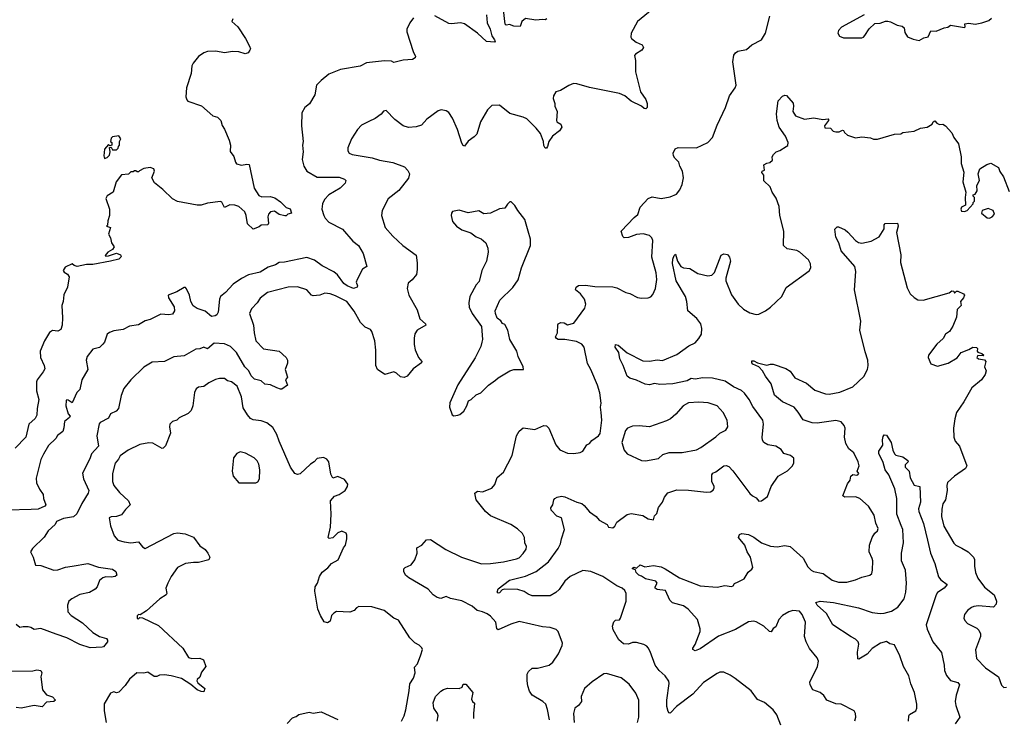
# Model space of a CAD drawing. Extents: x 1839239 to 1929705, y 762242 to 910352.
# Tile 11 of 256: x 1846953 to 1854508, y 781117 to 786479. Entities that reach past the tile are written whole.
import ezdxf

# ---------------------------------------------------------------- set-up
doc = ezdxf.new("R2010")
doc.units = 0

msp = doc.modelspace()

# ---------------------------------------------------------------- linework, layer by layer
at = {"layer": '0CON10XD'}
for points in [[(1851805, 786557.5), (1851694.2, 786465), (1851644.3, 786375.7), (1851642, 786345), (1851646.7, 786335), (1851684, 786305), (1851730, 786285), (1851740, 786265), (1851726.7, 786245), (1851676.7, 786215), (1851670, 786205), (1851678, 786165), (1851678.8, 786078.8), (1851716.1, 785926.1), (1851757.1, 785865), (1851767.5, 785835), (1851766.2, 785805), (1851756.1, 785793.9), (1851745, 785796.7), (1851725, 785816.2), (1851645, 785854.4), (1851595, 785893.8), (1851555, 785911.2), (1851325, 785959.2), (1851227.1, 785987.1), (1851202, 785988), (1851165.8, 785974.2), (1851102.5, 785935), (1851067.5, 785925), (1851048, 785895), (1851045.8, 785875), (1851060, 785835), (1851058.8, 785815), (1851077.5, 785775), (1851071.4, 785705), (1851075, 785694.2), (1851105.8, 785675.8), (1851112.5, 785655), (1851096, 785625), (1851040, 785585), (1851012, 785545), (1851003.9, 785506.1), (1850995, 785492.5), (1850985, 785492.5), (1850975, 785512.5), (1850971.9, 785545), (1850949.4, 785605), (1850915, 785647.1), (1850845, 785718.1), (1850815, 785731.9), (1850715, 785758), (1850633.6, 785823.6), (1850575, 785820), (1850542.1, 785787.9), (1850489.2, 785695), (1850460.9, 785599.1), (1850441.3, 785578.7), (1850393.4, 785546.6), (1850365, 785508.8), (1850355, 785513.3), (1850345, 785530), (1850312.5, 785635), (1850275, 785723.8), (1850245.5, 785765.5), (1850225, 785778.8), (1850186, 785786), (1850165, 785778.8), (1850076.2, 785715), (1850035, 785670), (1849995, 785655.8), (1849935, 785652.5), (1849895, 785664.3), (1849832.6, 785712.6), (1849765, 785782.5), (1849745, 785777.5), (1849725.9, 785754.1), (1849680.5, 785719.5), (1849631.7, 785698.3), (1849575, 785670), (1849544.5, 785635.5), (1849499.2, 785565), (1849470.8, 785495), (1849471.2, 785471.2), (1849481.2, 785455), (1849504.5, 785444.5), (1849658.3, 785418.3), (1849715, 785399.4), (1849815, 785382.9), (1849905, 785348.6), (1849932.4, 785322.4), (1849943.1, 785295), (1849937.3, 785262.7), (1849861.1, 785168.9), (1849780, 785105), (1849733.8, 785015), (1849730, 784975), (1849757.5, 784885), (1849815, 784816.2), (1849893.8, 784745), (1849995, 784670.8), (1850003.8, 784613.8), (1850001.8, 784561.8), (1849998.1, 784521.9), (1849965, 784481.2), (1849934.2, 784455.8), (1849926, 784415), (1849939.2, 784365), (1850001.9, 784251.9), (1850022.9, 784182.9), (1850067.5, 784145), (1850070, 784135), (1850003.3, 784095), (1849985, 784067.5), (1849978.6, 784035), (1849979.2, 783985), (1849987.5, 783945), (1850013.8, 783885), (1850038.8, 783855), (1850036.2, 783845), (1849971.7, 783798.3), (1849925, 783742.5), (1849903, 783733), (1849875, 783736.7), (1849845, 783766.7), (1849825, 783776.7), (1849755, 783756.7), (1849698.8, 783795), (1849685.9, 783825.9), (1849686.3, 783943.7), (1849678.9, 784015), (1849656.1, 784085), (1849645, 784100.6), (1849605, 784120), (1849568.8, 784155), (1849518.8, 784241.2), (1849462.9, 784315), (1849375, 784360.5), (1849335, 784374.4), (1849295, 784379.4), (1849255, 784365.6), (1849205, 784358.6), (1849190.8, 784365), (1849155, 784404.2), (1849085, 784429.2), (1849013.6, 784426.4), (1848855, 784385.7), (1848798.3, 784341.7), (1848775.5, 784304.5), (1848731.3, 784258.7), (1848716.2, 784225), (1848747.5, 784135), (1848751.4, 784075), (1848765.7, 784015), (1848823.7, 783953.7), (1848944.5, 783934.5), (1848998.8, 783885), (1849008, 783865), (1849007, 783843), (1848990, 783795), (1849007.5, 783735), (1848993.3, 783715), (1849006.7, 783675), (1848965, 783643.8), (1848955, 783642), (1848926.1, 783653.9), (1848876.3, 783676.3), (1848835, 783681.4), (1848805, 783706.7), (1848755, 783720.6), (1848728.9, 783745), (1848710.4, 783785), (1848680, 783815), (1848615.4, 783925), (1848570.3, 783970.3), (1848525, 783990.7), (1848445, 783995.5), (1848395, 783952.9), (1848365, 783965.8), (1848335, 783952.9), (1848305, 783949.2), (1848215, 783899.1), (1848135, 783890.6), (1848065, 783856.7), (1847970.3, 783849.7), (1847905, 783812.5), (1847805, 783713.8), (1847751.1, 783648.9), (1847731.9, 783595), (1847712, 783495), (1847693.8, 783475), (1847648.8, 783455), (1847635, 783420), (1847571.8, 783388.2), (1847562.3, 783377.7), (1847545.8, 783285), (1847558.6, 783205), (1847505, 783146.2), (1847491.7, 783108.3), (1847435, 782997.5), (1847442.5, 782955), (1847482.9, 782865), (1847477.5, 782845), (1847428.9, 782765), (1847392.7, 782687.3), (1847365, 782663.5), (1847290.1, 782649.9), (1847235, 782626.9), (1847226, 782604), (1847172.5, 782555), (1847141.9, 782508.1), (1847050.3, 782419.7), (1847036.7, 782395), (1847056.7, 782355), (1847075, 782292.9), (1847115, 782290), (1847215.5, 782254.5), (1847245, 782255.6), (1847305, 782276.5), (1847355.3, 782284.7), (1847475, 782305.6), (1847556.5, 782276.5), (1847665, 782262.7), (1847690.8, 782245), (1847697.5, 782215), (1847686.7, 782205), (1847655, 782199.1), (1847615, 782203.6), (1847591.4, 782195), (1847566, 782175), (1847548, 782125), (1847531.1, 782108.9), (1847488.3, 782081.7), (1847415, 782066.8), (1847352.5, 782035), (1847331.4, 782015), (1847320.6, 781985), (1847322.5, 781935), (1847346.9, 781905), (1847435, 781848.6), (1847515, 781776), (1847565.7, 781745.7), (1847618.7, 781728.7), (1847627.7, 781717.7), (1847628, 781705), (1847595, 781666.2), (1847585, 781662), (1847495, 781658.1), (1847415, 781682.7), (1847315, 781735.3), (1847232.9, 781762.9), (1847115, 781805.6), (1847065, 781798.8), (1847037.5, 781815), (1847018.7, 781818.7), (1846979.7, 781820.3), (1846954.4, 781814.4), (1846925, 781836.9)], [(1850534.3, 786515), (1850540, 786455), (1850563.8, 786405), (1850576.2, 786355), (1850596.7, 786325), (1850600, 786315), (1850595, 786307.5), (1850535, 786311.2), (1850466.2, 786376.2), (1850365, 786447.1), (1850334.3, 786454.3), (1850265, 786446.2), (1850245, 786449.3), (1850137.6, 786507.6)], [(1850996.7, 786485), (1850985, 786477.5), (1850965, 786481.2), (1850914, 786476), (1850835, 786488.8), (1850806.7, 786465), (1850792.5, 786427.5), (1850745, 786428.8), (1850725, 786436), (1850715, 786441.2), (1850685, 786437.5), (1850677.5, 786445), (1850664.4, 786555)], [(1853433.6, 786516.4), (1853259.7, 786420.3), (1853236.2, 786395), (1853230, 786375), (1853242.7, 786352.7), (1853275, 786340), (1853415, 786340), (1853426.4, 786343.6), (1853438.3, 786358.3), (1853470.7, 786409.3), (1853515, 786450), (1853555, 786452.5), (1853595, 786467.5), (1853613, 786467), (1853635, 786462.5), (1853685, 786436.7), (1853725, 786428.8), (1853740, 786415), (1853745, 786380), (1853765, 786347.5), (1853808.3, 786328.3), (1853855, 786318.8), (1853890.5, 786339.5), (1853922.3, 786347.7), (1853945, 786392.5), (1853985, 786390), (1854045, 786417.5), (1854075, 786422.5), (1854095, 786437.5), (1854201.7, 786418.3), (1854207.5, 786425), (1854205, 786447.5), (1854235, 786451.2), (1854285, 786443.3), (1854336.4, 786453.6), (1854388.3, 786471.7), (1854408.3, 786491.7)], [(1849975, 786493.8), (1849945.8, 786455), (1849924.4, 786405), (1849922.9, 786385), (1849972.2, 786235), (1849990.8, 786195), (1849988, 786185), (1849967.6, 786172.4), (1849895, 786169.2), (1849843.6, 786156.4), (1849825, 786150), (1849805, 786160), (1849753.3, 786163.3), (1849615, 786146.7), (1849565, 786121.4), (1849414.3, 786095.7), (1849325, 786061.2), (1849265, 786012.5), (1849230, 785975), (1849217.4, 785902.6), (1849176.8, 785833.2), (1849140, 785805), (1849118, 785765), (1849116, 785665), (1849128, 785545), (1849123.8, 785515), (1849128, 785465), (1849120, 785405), (1849132.5, 785355), (1849155, 785316.7), (1849235, 785269.4), (1849405, 785269.4), (1849445, 785255.8), (1849456.2, 785245), (1849451.2, 785225), (1849412.5, 785185), (1849324.7, 785135.3), (1849292.2, 785097.8), (1849277.5, 785065), (1849272.5, 785025), (1849285.9, 784975.9), (1849298, 784955), (1849326.2, 784925), (1849430.9, 784870.9), (1849509.1, 784779.1), (1849553.8, 784745), (1849588.6, 784685), (1849617.5, 784585), (1849583.3, 784565), (1849541.2, 784485), (1849536, 784465), (1849544, 784435), (1849541.2, 784425), (1849515, 784416.4), (1849465, 784435.9), (1849441.3, 784455), (1849391.6, 784521.6), (1849363.6, 784543.6), (1849275, 784590.5), (1849215, 784632.7), (1849155, 784652.5), (1848985, 784616.7), (1848945, 784614.4), (1848915, 784596.9), (1848859.4, 784580.6), (1848798.8, 784541.2), (1848708.7, 784521.3), (1848655, 784492.1), (1848592.2, 784447.8), (1848532.5, 784385), (1848494, 784355), (1848485.6, 784335), (1848475.9, 784234.1), (1848466.2, 784213.8), (1848453.3, 784205), (1848425, 784201.4), (1848375, 784241.5), (1848315, 784263.3), (1848283.5, 784283.5), (1848265.8, 784315), (1848256, 784365), (1848233.9, 784413.9), (1848225, 784423.3), (1848215, 784423.8), (1848159.7, 784390.3), (1848091.2, 784365), (1848094, 784345), (1848138.8, 784275), (1848140, 784245), (1848125, 784220), (1848096.9, 784213.1), (1848035, 784219.5), (1847955, 784177.8), (1847915, 784166.5), (1847865, 784136.7), (1847795, 784125.6), (1847747.7, 784102.3), (1847675, 784090.8), (1847641.5, 784078.5), (1847624.2, 784065), (1847603.8, 784005), (1847591.2, 783988.8), (1847565, 783962), (1847515, 783951.2), (1847472, 783895), (1847464.2, 783865), (1847475.8, 783794.2), (1847430.8, 783715), (1847415, 783640), (1847391.7, 783618.3), (1847355, 783537.5), (1847325, 783559.5), (1847315, 783560.6), (1847310.9, 783555), (1847307.3, 783515), (1847325, 783453.3), (1847340, 783435), (1847336.2, 783425), (1847295.7, 783394.3), (1847293, 783347), (1847283, 783317), (1847242.8, 783287.2), (1847230, 783265), (1847175, 783210.8), (1847134.6, 783145.4), (1847116.4, 783103.6), (1847080.3, 782959.7), (1847082.5, 782925), (1847104.3, 782875), (1847132.5, 782835), (1847136.1, 782803.9), (1847154, 782755), (1847145.5, 782744.5), (1847095, 782722.7), (1847040.6, 782720.6), (1846860, 782715)], [(1848587.5, 786485), (1848580, 786465), (1848626.7, 786425), (1848686.2, 786335), (1848716.2, 786275), (1848723.3, 786255), (1848720, 786245), (1848705, 786223.8), (1848683.6, 786216.4), (1848635, 786232.7), (1848585, 786234.1), (1848525, 786224.6), (1848457.1, 786237.1), (1848395, 786234.6), (1848365, 786225.3), (1848325.6, 786195), (1848283.3, 786145), (1848273.8, 786125), (1848269.6, 786065), (1848233.3, 785955), (1848227.5, 785887.5), (1848234.3, 785864.3), (1848244.2, 785854.2), (1848348.3, 785818.3), (1848435, 785741.2), (1848469.7, 785729.7), (1848495.8, 785705.8), (1848506.1, 785666.1), (1848525, 785637.5), (1848560.8, 785555), (1848570, 785515), (1848568.3, 785468.3), (1848595, 785430), (1848607.8, 785385), (1848616.7, 785373.3), (1848655, 785361.4), (1848695, 785370), (1848715, 785366.7), (1848752.5, 785185), (1848788.8, 785128.8), (1848811.2, 785118.8), (1848875, 785122.2), (1848910.3, 785110.3), (1848955, 785080), (1848997.8, 785037.8), (1849028.4, 785028.4), (1849038.8, 784995), (1849010, 784985), (1848996.7, 784973.3), (1848986.4, 784973.6), (1848945, 784984.2), (1848908.1, 785008.1), (1848877.5, 785005), (1848863.2, 784986.8), (1848857.5, 784965), (1848863.3, 784916.7), (1848857.5, 784905), (1848805, 784902.5), (1848790.7, 784889.3), (1848745, 784870), (1848701.4, 784911.4), (1848692, 784975), (1848681.2, 785005), (1848635, 785044.4), (1848605, 785055.6), (1848565, 785058), (1848525, 785036.7), (1848505, 785078.8), (1848495, 785084), (1848395, 785070), (1848345, 785056), (1848315, 785055.8), (1848164.2, 785084.2), (1848125, 785103.3), (1848052.5, 785175), (1847986.4, 785226.4), (1847967.5, 785265), (1847986.2, 785315), (1847982.5, 785335), (1847955, 785343.3), (1847905, 785337.5), (1847871.7, 785318.3), (1847865, 785310), (1847855, 785310), (1847845, 785320), (1847835, 785320), (1847825, 785310), (1847805, 785310), (1847787, 785293), (1847735, 785287.5), (1847692.5, 785235), (1847670, 785155), (1847625, 785127.5), (1847613.6, 785106.4), (1847642.5, 785025), (1847642.5, 784975), (1847630, 784935), (1847627.5, 784902.5), (1847620, 784895), (1847650, 784885), (1847633.6, 784833.6), (1847650, 784805), (1847656.7, 784765), (1847677.5, 784735), (1847665.5, 784714.5), (1847629.2, 784695), (1847608.3, 784668.3), (1847615, 784664), (1847635, 784667.1), (1847697, 784687), (1847726.7, 784675), (1847732.5, 784665), (1847730, 784655), (1847715, 784641.2), (1847650, 784625), (1847515, 784600), (1847465, 784600.8), (1847395, 784583.8), (1847371.7, 784591.7), (1847355, 784606.2), (1847300.9, 784579.1), (1847287.1, 784555), (1847295, 784541.4), (1847320, 784525), (1847332, 784505), (1847318.8, 784425), (1847293, 784367), (1847287.5, 784315), (1847276.2, 784285), (1847280.3, 784189.7), (1847278.6, 784135), (1847267.8, 784102.2), (1847245, 784089.2), (1847205, 784092.8), (1847182.9, 784077.1), (1847144.3, 784015), (1847110, 783935), (1847113.1, 783885), (1847141.4, 783825), (1847145, 783800), (1847134.4, 783775.6), (1847086, 783715), (1847081.5, 783698.5), (1847080.9, 783630.9), (1847100, 783565), (1847087.1, 783495), (1847085.4, 783444.6), (1847072.8, 783417.2), (1847022, 783375), (1847001.4, 783275), (1846918.9, 783191.1)], [(1851018, 781105), (1851004, 781185), (1850988.8, 781225), (1850966.7, 781245), (1850885.5, 781295.5), (1850864.5, 781324.5), (1850850.6, 781365), (1850845.8, 781405), (1850846.7, 781455), (1850856.7, 781475), (1850885, 781502.5), (1850925, 781501.2), (1851015.7, 781524.3), (1851042.9, 781547.1), (1851087.7, 781612.3), (1851116.2, 781675), (1851118.8, 781695), (1851085, 781782.5), (1851068.3, 781798.3), (1851024.1, 781814.1), (1850965, 781819.2), (1850785, 781859.4), (1850721.4, 781838.6), (1850625, 781795.5), (1850614.6, 781805), (1850606, 781856), (1850565, 781901.9), (1850539.6, 781919.6), (1850505, 781935.4), (1850463.6, 781943.6), (1850425, 781976.6), (1850345, 782019.6), (1850257.7, 782037.7), (1850225, 782051.1), (1850185, 782037.8), (1850155, 782043.5), (1850125.6, 782065), (1850087, 782107), (1849938.8, 782195), (1849913.3, 782215), (1849900, 782245), (1849900, 782265), (1849910, 782275), (1849956.1, 782293.9), (1849986.1, 782333.9), (1850003.3, 782385), (1850000, 782425), (1850037.5, 782445), (1850075, 782486.7), (1850105, 782490), (1850223.6, 782413.6), (1850344, 782354), (1850496.8, 782303.2), (1850564.5, 782304.5), (1850665, 782317.5), (1850765, 782340), (1850785, 782349.2), (1850817.3, 782382.7), (1850839.2, 782415), (1850842, 782435), (1850830, 782465), (1850826, 782505), (1850811.2, 782535), (1850772.4, 782572.4), (1850722, 782605), (1850565, 782671.8), (1850527.5, 782705), (1850455, 782793.8), (1850446.2, 782845), (1850465, 782860), (1850505, 782854.2), (1850575, 782882.5), (1850597.7, 782912.3), (1850616.2, 782965), (1850666, 783005), (1850730.8, 783135), (1850764.5, 783285), (1850785, 783320), (1850815, 783346), (1850905, 783334), (1850973.6, 783363.6), (1850995, 783362), (1851014, 783345), (1851065.6, 783215.6), (1851096.9, 783176.9), (1851155, 783152.5), (1851205, 783150), (1851252.7, 783157.3), (1851275, 783166.7), (1851304.1, 783215.9), (1851324.1, 783225.9), (1851341.7, 783248.3), (1851393.3, 783285), (1851407.7, 783302.3), (1851420, 783405), (1851415.8, 783465), (1851410, 783505), (1851415.5, 783535), (1851405.5, 783615), (1851387.5, 783675), (1851335.6, 783795), (1851309.4, 783839.4), (1851283.3, 783965), (1851265, 783988.1), (1851225, 784009.1), (1851135, 784024.4), (1851085, 784024.4), (1851070.9, 784030.9), (1851064, 784045), (1851078.6, 784075), (1851082, 784138), (1851085, 784145.8), (1851105, 784153.6), (1851131.8, 784151.8), (1851155, 784136), (1851205, 784150.8), (1851290, 784265), (1851296, 784295), (1851286, 784335), (1851255, 784373.8), (1851218.8, 784405), (1851223.4, 784426.6), (1851241.7, 784438.3), (1851295, 784441.4), (1851365, 784431.5), (1851505, 784428.8), (1851535, 784421.2), (1851604.1, 784384.1), (1851635, 784376.2), (1851692.5, 784347.5), (1851725, 784341.2), (1851775, 784343.3), (1851795, 784351.2), (1851811.2, 784368.8), (1851831.4, 784415), (1851840.6, 784485), (1851837.8, 784535), (1851802.9, 784657.1), (1851811.4, 784785), (1851802.5, 784805), (1851785, 784822.5), (1851736.4, 784836.4), (1851685, 784831.1), (1851625, 784807.5), (1851590, 784805), (1851580, 784815), (1851568.8, 784855), (1851668.3, 784961.7), (1851696, 784984), (1851715, 785041.2), (1851775, 785107.5), (1851805, 785119.2), (1851875, 785105.7), (1851945, 785118), (1851991.3, 785138.7), (1852017.6, 785172.4), (1852037, 785213), (1852045.8, 785265.8), (1852038, 785315), (1852018.1, 785355), (1852010.9, 785385), (1851980, 785415), (1851969.2, 785435), (1851967.5, 785455), (1851981.7, 785488.3), (1852005, 785498.6), (1852145, 785495.7), (1852233.8, 785535), (1852268.6, 785575), (1852305, 785670), (1852368.6, 785805), (1852400, 785895), (1852442.5, 785955), (1852449.2, 785975), (1852424.4, 786155), (1852432.3, 786207.7), (1852444.6, 786225.4), (1852463.8, 786236.2), (1852530.7, 786249.3), (1852571.2, 786285), (1852643.8, 786325), (1852675.7, 786375), (1852708.6, 786505)], [(1852425, 783016), (1852555, 782843.3), (1852575, 782823.3), (1852605, 782810), (1852624.3, 782784.3), (1852645, 782786), (1852691.7, 782818.3), (1852718, 782895), (1852773.8, 782975), (1852845, 783016.7), (1852882.5, 783055), (1852893, 783077), (1852893, 783113), (1852867.5, 783135), (1852815, 783150), (1852795, 783178.8), (1852754.5, 783204.5), (1852693.3, 783215), (1852661.4, 783235), (1852652.2, 783252.2), (1852650, 783275), (1852660, 783375), (1852655.5, 783405.5), (1852579.2, 783509.2), (1852550.9, 783565), (1852515, 783612.5), (1852491.7, 783631.7), (1852431, 783661), (1852365.7, 783705), (1852268.3, 783728.3), (1852195, 783730.3), (1852135, 783719.2), (1852105, 783724.4), (1852075, 783706), (1851965, 783684.6), (1851865, 783678.6), (1851825, 783685.8), (1851785, 783676), (1851751.7, 783681.7), (1851685, 783712.9), (1851635, 783728), (1851615, 783743.3), (1851583.8, 783825), (1851557.1, 783875), (1851549.2, 783925), (1851520.8, 783965), (1851524.1, 783985.9), (1851545, 783980.8), (1851615, 783922), (1851735, 783860.6), (1851785, 783858.8), (1851845, 783868.5), (1851885, 783864.3), (1851995, 783910), (1852087.5, 783975), (1852135, 783998.9), (1852165, 784030.8), (1852183.6, 784065), (1852187.8, 784107.8), (1852178.2, 784145), (1852149.5, 784185), (1852078.8, 784245), (1852071.8, 784315), (1852061.2, 784355), (1851990.8, 784475), (1851962.2, 784607.8), (1851965, 784640), (1851975, 784670), (1851985, 784680), (1851999.2, 784625), (1852025, 784583.8), (1852045, 784573.8), (1852095, 784570), (1852155, 784531.2), (1852232, 784512), (1852262.7, 784517.3), (1852285, 784538.8), (1852335, 784672.5), (1852355, 784682.5), (1852385, 784677.5), (1852400, 784655), (1852406.1, 784626.1), (1852370, 784495), (1852370.6, 784475), (1852415, 784366), (1852465.7, 784295), (1852507.4, 784257.4), (1852555, 784228), (1852605, 784216.2), (1852625, 784218.8), (1852675.7, 784244.3), (1852715, 784272), (1852800, 784355), (1852835, 784422.5), (1853009.3, 784550.7), (1853023.3, 784575), (1853020, 784605), (1853006, 784635), (1852939.2, 784695), (1852915, 784708.5), (1852841.4, 784721.4), (1852814, 784745), (1852815.6, 784855), (1852785.7, 784975), (1852779.2, 785045), (1852757.9, 785107.9), (1852726.2, 785155), (1852711.2, 785195), (1852662.3, 785242.3), (1852663.8, 785285), (1852647.5, 785305), (1852650, 785315), (1852666.7, 785325), (1852663.8, 785365), (1852685, 785378), (1852707.7, 785382.3), (1852729.3, 785400.7), (1852726.7, 785425), (1852736.7, 785445), (1852757.5, 785465), (1852785, 785474), (1852835, 785504.3), (1852846, 785514), (1852848.5, 785535), (1852828.2, 785585), (1852780.8, 785655), (1852764.4, 785705), (1852760, 785755), (1852773.8, 785855), (1852805, 785892.5), (1852825, 785900), (1852836.4, 785896.4), (1852887.7, 785837.7), (1852891.2, 785815), (1852884, 785775), (1852905, 785741.2), (1852975, 785714.2), (1853045, 785724.3), (1853115, 785713.3), (1853155, 785717.5), (1853160, 785715), (1853157.5, 785705), (1853127.5, 785665), (1853130, 785650), (1853175, 785646.7), (1853195, 785623.3), (1853215, 785617.5), (1853241.7, 785618.3), (1853265, 785630), (1853275, 785627.5), (1853281.7, 785611.7), (1853305, 785593.3), (1853365, 785572.5), (1853415, 785580), (1853481.7, 785571.7), (1853505, 785562.5), (1853535, 785562.5), (1853665, 785601.2), (1853715, 785602.5), (1853728.3, 785611.7), (1853816.4, 785623.6), (1853865, 785647.5), (1853915, 785653.3), (1853953, 785677), (1853962.5, 785695), (1853975, 785702.5), (1853990, 785685), (1854010, 785675), (1854035, 785676.2), (1854057.5, 785665), (1854105, 785610), (1854121.2, 785575), (1854155.8, 785525.8), (1854176.2, 785425), (1854176.7, 785375), (1854198.3, 785308.3), (1854189.2, 785235), (1854213.3, 785155), (1854207.5, 785115), (1854210, 785055), (1854179.3, 785040.7), (1854173.1, 785025), (1854180.3, 785010.3), (1854202.5, 785007.5), (1854222.5, 785015), (1854270, 785065), (1854270, 785075), (1854280, 785085), (1854280, 785115), (1854270, 785125), (1854270, 785135), (1854285, 785140), (1854300, 785165), (1854297.5, 785205), (1854316.2, 785245), (1854307.5, 785295), (1854320, 785335), (1854373.3, 785366.7), (1854405, 785377.5), (1854462.5, 785345), (1854473, 785313), (1854501.7, 785271.7), (1854545, 785160)], [(1847605, 785412.5), (1847625, 785420), (1847641.7, 785438.3), (1847647.5, 785465), (1847641.7, 785498.3), (1847655, 785500), (1847665, 785480), (1847695, 785480), (1847708.3, 785491.7), (1847710, 785505), (1847720, 785515), (1847720, 785545), (1847730, 785565), (1847715, 785587.5), (1847665, 785580), (1847655, 785570), (1847650, 785545), (1847660, 785535), (1847660, 785515), (1847645, 785510), (1847635, 785520), (1847603.3, 785485), (1847597.5, 785435), (1847605, 785412.5)], [(1850285, 783437.5), (1850315, 783443.3), (1850330.7, 783449.3), (1850360, 783475), (1850383.9, 783516.1), (1850396.1, 783553.9), (1850417.5, 783565), (1850455, 783598.8), (1850492.5, 783615), (1850550, 783675), (1850605, 783711.2), (1850625, 783731.2), (1850715, 783783.3), (1850745, 783793.3), (1850817.5, 783795), (1850816.2, 783815), (1850778.8, 783895), (1850766.7, 783935), (1850714, 784025), (1850699.2, 784095), (1850675, 784140), (1850657, 784147), (1850645, 784166.7), (1850617.7, 784187.7), (1850603, 784223), (1850602, 784245), (1850636.2, 784325), (1850737, 784423), (1850777.7, 784482.3), (1850803.8, 784575), (1850873.3, 784745), (1850873.3, 784795), (1850853.3, 784856.7), (1850830, 784945), (1850773.9, 785013.9), (1850753, 785053), (1850725, 785080), (1850715, 785080), (1850697, 785063), (1850675, 785032.5), (1850635, 785026.7), (1850565, 784993.8), (1850515, 784988.8), (1850475, 785011.2), (1850395, 784996.7), (1850325, 785017.5), (1850275, 785006.7), (1850266.7, 784995), (1850263.3, 784975), (1850275, 784930), (1850304.1, 784894.1), (1850345, 784866.7), (1850413.9, 784843.9), (1850455, 784812), (1850495, 784796.2), (1850528.8, 784765), (1850544, 784725), (1850547.5, 784695), (1850534, 784625), (1850499.2, 784555), (1850479.5, 784470.5), (1850455, 784443.3), (1850408, 784355), (1850398, 784305), (1850403, 784273), (1850424, 784225), (1850496, 784125), (1850504.2, 784025), (1850499.2, 784005), (1850490.3, 783969.7), (1850447.2, 783882.8), (1850315, 783677.5), (1850252.7, 783537.3), (1850250, 783505), (1850272.5, 783445), (1850285, 783437.5)], [(1854395, 784955.6), (1854415, 784964.5), (1854432.2, 784985), (1854423.3, 785015), (1854385, 785028.8), (1854337.5, 785015), (1854333.9, 784993.9), (1854375, 784959.2), (1854395, 784955.6)], [(1852175, 781782.5), (1852174.3, 781805), (1852152.9, 781875), (1852081.4, 781955), (1852045, 781980.5), (1851962.9, 782002.9), (1851941.8, 782025), (1851907.1, 782097.1), (1851844.4, 782104.4), (1851830, 782115), (1851828.8, 782125), (1851843.3, 782155), (1851835, 782170), (1851755, 782188.6), (1851725, 782209.2), (1851703.3, 782215), (1851683.8, 782235), (1851677.5, 782257.5), (1851655, 782263.3), (1851655, 782270), (1851665, 782276.7), (1851685, 782270), (1851715, 782296), (1851750.5, 782280.5), (1851815, 782288.6), (1851875, 782278.8), (1851905, 782265.4), (1852014.7, 782194.7), (1852175, 782132.7), (1852305, 782122.7), (1852364.6, 782135.4), (1852415, 782129.2), (1852427.1, 782132.9), (1852438.8, 782151.2), (1852466.7, 782163.3), (1852512.7, 782187.3), (1852542.1, 782237.9), (1852569.5, 782260.5), (1852577.5, 782275), (1852561.5, 782355), (1852533.6, 782395), (1852516, 782446), (1852468.8, 782505), (1852475, 782527.5), (1852494.2, 782535.8), (1852545, 782526.7), (1852585, 782508.1), (1852645, 782464.4), (1852715, 782437.8), (1852765, 782431.8), (1852825, 782442.5), (1852865, 782435.7), (1852965, 782346.2), (1853000.2, 782280.2), (1853024.6, 782254.6), (1853044.6, 782244.6), (1853117.8, 782227.8), (1853186.6, 782176.6), (1853235, 782161.1), (1853298.7, 782161.3), (1853365, 782179.4), (1853415, 782200.6), (1853476.7, 782215), (1853491.2, 782228.8), (1853497.5, 782255), (1853499.2, 782325), (1853494.4, 782344.4), (1853470, 782395), (1853474.4, 782445), (1853494.6, 782505.4), (1853515, 782538.8), (1853533.8, 782555), (1853539.2, 782575), (1853522.5, 782615), (1853509.2, 782675), (1853466, 782745), (1853398.8, 782805), (1853365, 782816.9), (1853284.1, 782814.1), (1853267.5, 782825), (1853305, 782916.2), (1853324.3, 782945), (1853329.2, 782975), (1853345, 782988), (1853375, 782983.8), (1853385, 782986), (1853390.6, 782995), (1853378, 783015), (1853392.9, 783055), (1853386.9, 783085), (1853353.9, 783153.9), (1853315.8, 783185), (1853291.9, 783225), (1853281.5, 783275), (1853285.5, 783345), (1853279.6, 783365), (1853255, 783392.5), (1853215, 783402.5), (1853071.6, 783381.6), (1853033.5, 783383.5), (1852965, 783407.5), (1852926.7, 783466.7), (1852894.7, 783504.7), (1852806.7, 783545), (1852745, 783598), (1852718.6, 783685), (1852675, 783742), (1852652.9, 783785), (1852625, 783814.2), (1852578.8, 783835), (1852570, 783845), (1852570, 783860), (1852585, 783861.2), (1852614, 783844), (1852685, 783826.2), (1852713.9, 783836.1), (1852735, 783836.2), (1852832, 783802), (1852865, 783782.5), (1852900.4, 783730.4), (1852988.8, 783688.8), (1853055, 783634.4), (1853135, 783607.5), (1853165, 783604.4), (1853245, 783620), (1853345, 783660.8), (1853430.2, 783739.8), (1853457.8, 783795), (1853463.3, 783825), (1853460.6, 783865), (1853440.9, 783930.9), (1853398.8, 784095), (1853406.1, 784166.1), (1853359.5, 784405), (1853368.9, 784545), (1853360, 784585), (1853255.8, 784705.8), (1853239.2, 784765), (1853215, 784810), (1853208.3, 784871.7), (1853225, 784890), (1853235, 784890), (1853285.7, 784865.7), (1853308.3, 784848.3), (1853365, 784783.3), (1853388.3, 784768.3), (1853415, 784763.8), (1853485, 784780), (1853547.3, 784812.7), (1853585.9, 784874.1), (1853586.4, 784903.6), (1853592.5, 784915), (1853687, 784917), (1853692.5, 784895), (1853680.8, 784845), (1853714.2, 784674.2), (1853712, 784615), (1853761.2, 784421.2), (1853784.2, 784374.2), (1853815, 784346.7), (1853845, 784330), (1853885, 784326.7), (1854085, 784382.5), (1854105, 784397.5), (1854120, 784395), (1854125, 784380), (1854140, 784395), (1854150, 784395), (1854194, 784374), (1854201.2, 784365), (1854194.2, 784345), (1854171.2, 784315), (1854175.9, 784284.1), (1854146.7, 784255), (1854142, 784195), (1854112.1, 784127.9), (1854086, 784085), (1854056.2, 784065), (1854037.3, 784032.7), (1853990.6, 783989.4), (1853926.2, 783905), (1853924, 783885), (1853945, 783837.5), (1853995, 783820), (1854076.6, 783843.4), (1854145.8, 783884.2), (1854176.4, 783923.6), (1854235, 783946.7), (1854265, 783966.2), (1854293.6, 783963.6), (1854302.5, 783955), (1854300, 783935), (1854305, 783927.5), (1854335, 783917.5), (1854350, 783905), (1854345, 783900), (1854305, 783902.5), (1854296.7, 783885), (1854310, 783875), (1854355, 783867.5), (1854366.1, 783856.1), (1854356, 783815), (1854368, 783785), (1854362, 783755), (1854333.8, 783715), (1854257.9, 783652.1), (1854196.9, 783545), (1854140.6, 783465), (1854126.9, 783415), (1854118, 783345), (1854120.8, 783275), (1854131.4, 783245), (1854164, 783205), (1854220, 783055), (1854210, 783035), (1854126.7, 782975), (1854073, 782927), (1854066, 782905), (1854068, 782865), (1854056, 782795), (1854036.2, 782763.8), (1854027.8, 782722.2), (1854025.5, 782665), (1854042.9, 782592.9), (1854120.5, 782460.5), (1854136.1, 782446.1), (1854182.4, 782422.4), (1854229.2, 782395), (1854270.8, 782355), (1854278.1, 782335), (1854278.6, 782285), (1854287.5, 782235), (1854303.6, 782193.6), (1854355, 782122.9), (1854428.8, 782065), (1854448, 782015), (1854445, 781992.5), (1854425, 781971.2), (1854308.6, 781981.4), (1854275, 781974.2), (1854255, 781967.5), (1854226.2, 781945), (1854201.2, 781915), (1854196.7, 781885), (1854205, 781867.5), (1854225.9, 781845.9), (1854297.8, 781807.8), (1854312.6, 781792.6), (1854326, 781765), (1854324.2, 781745), (1854286.6, 781643.4), (1854295.6, 781575), (1854363.3, 781503.3), (1854463.8, 781435), (1854485, 781372.5), (1854505, 781352.5), (1854525, 781356.7)], [(1849882, 781095), (1849902.5, 781135), (1849915, 781182.5), (1849941.2, 781328.8), (1849947.1, 781382.9), (1849975.7, 781425), (1849988.6, 781465), (1849981.7, 781508.3), (1850004.2, 781535), (1850032, 781605), (1850043.3, 781645), (1850038.3, 781658.3), (1850018.8, 781678.8), (1849985, 781696.2), (1849946.7, 781735), (1849860.5, 781870.5), (1849825, 781886), (1849750, 781945), (1849655, 781971.4), (1849555.6, 781974.4), (1849536.7, 781965), (1849520, 781945), (1849485, 781930.6), (1849382.9, 781937.1), (1849362.5, 781925), (1849346.7, 781905), (1849335, 781863.3), (1849315, 781850), (1849288.3, 781858.3), (1849260, 781905), (1849240, 781955), (1849217, 782093), (1849221.4, 782125), (1849237, 782153), (1849252.9, 782205), (1849275, 782238.8), (1849317.3, 782272.7), (1849346.7, 782305), (1849395.7, 782334.3), (1849437.5, 782425), (1849453.6, 782446.4), (1849463.8, 782495), (1849463.6, 782523.6), (1849457, 782537), (1849425, 782553.3), (1849395, 782540), (1849355, 782501.2), (1849326.7, 782496.7), (1849320, 782505), (1849338, 782585), (1849344, 782685), (1849338, 782785), (1849369.3, 782820.7), (1849405, 782833.8), (1849450, 782865), (1849468.8, 782895), (1849470, 782915), (1849445, 782950), (1849395, 782973.3), (1849355, 782960), (1849340.9, 782990.9), (1849326.2, 783085), (1849310, 783105), (1849285, 783118.8), (1849235, 783110), (1849213.3, 783085), (1849183.2, 783066.8), (1849105, 782993.8), (1849085, 782988.8), (1849065, 782996.2), (1849030, 783045), (1848942.7, 783245), (1848926, 783296), (1848895, 783348), (1848850, 783385), (1848805, 783400.8), (1848745, 783406.7), (1848725, 783416.9), (1848700, 783445), (1848668.9, 783498.9), (1848655.6, 783585), (1848622, 783665), (1848578.8, 783698.8), (1848548.3, 783708.3), (1848525, 783725.8), (1848485, 783725.8), (1848455, 783718), (1848405, 783692.9), (1848365, 783664.4), (1848325, 783657.5), (1848308, 783645), (1848293.4, 783616.6), (1848280.6, 783515), (1848270, 783480), (1848245, 783456.7), (1848176.4, 783423.6), (1848160, 783405), (1848125, 783394.2), (1848105.8, 783375), (1848102.5, 783355), (1848109.4, 783305), (1848070.7, 783209.3), (1848055, 783189.2), (1848045, 783187.5), (1847975, 783228), (1847945, 783230), (1847875, 783218), (1847785, 783175.7), (1847725, 783130.8), (1847712.2, 783105), (1847685.4, 783075), (1847664.5, 782995), (1847665.5, 782935), (1847676.5, 782905), (1847718.8, 782848.8), (1847788.6, 782785), (1847800, 782755), (1847765, 782720.8), (1847735, 782678.9), (1847695.7, 782665.7), (1847655, 782664.3), (1847639.2, 782655), (1847648.8, 782595), (1847677.7, 782517.7), (1847706.7, 782485), (1847755, 782470.8), (1847805, 782464.2), (1847865, 782470.8), (1847895, 782432.5), (1847915, 782421.2), (1848135.5, 782534.5), (1848165, 782540), (1848222.1, 782532.1), (1848287.8, 782507.8), (1848335, 782442), (1848375, 782412), (1848395.8, 782385), (1848412, 782355), (1848405, 782334.3), (1848325, 782312.1), (1848286.4, 782313.6), (1848225, 782305.6), (1848165, 782274.2), (1848115, 782206.2), (1848089.2, 782155), (1848074.3, 782115), (1848082, 782075), (1848076.7, 782065), (1848028.1, 782035), (1847925, 781941.2), (1847878.3, 781911.7), (1847865, 781912.5), (1847853.6, 781903.6), (1847855, 781882.5), (1847865, 781880), (1847875, 781890), (1847895, 781887.5), (1848018.6, 781828.6), (1848205, 781655.8), (1848248, 781585), (1848275, 781575.7), (1848335, 781578.8), (1848363.3, 781565), (1848380, 781515), (1848347.9, 781472.1), (1848335, 781433.3), (1848314.2, 781415.8), (1848311.2, 781405), (1848318.8, 781388.8), (1848372.5, 781345), (1848365, 781320), (1848345, 781322.9), (1848315, 781336.2), (1848267, 781377), (1848195, 781423.1), (1848115, 781444.2), (1848065, 781450), (1848025, 781448.8), (1848005, 781436.7), (1847985, 781436.7), (1847935, 781471.2), (1847905, 781463.8), (1847852.5, 781465), (1847795, 781417.5), (1847761.7, 781368.3), (1847713, 781317), (1847696.2, 781313.8), (1847675, 781320.6), (1847650.5, 781309.5), (1847600.6, 781229.4), (1847600.6, 781175), (1847617.1, 781085)], [(1851755, 783093.8), (1851855, 783110.4), (1851888.9, 783141.1), (1851935, 783157.3), (1852035, 783156.4), (1852145, 783178.2), (1852178.6, 783195), (1852295, 783277.1), (1852324.2, 783305), (1852370.3, 783329.7), (1852387.1, 783355), (1852381.4, 783405), (1852351.2, 783465), (1852305, 783514), (1852235, 783538.6), (1852165, 783543.1), (1852085, 783538.6), (1852044.5, 783515.5), (1851988.5, 783451.5), (1851945.4, 783414.6), (1851915, 783398.9), (1851785, 783353.3), (1851705, 783362.9), (1851655, 783359.2), (1851617.5, 783345), (1851600, 783325), (1851574.1, 783234.1), (1851591.2, 783175), (1851615, 783146.2), (1851725, 783096), (1851755, 783093.8)], [(1853772.5, 781095), (1853775.5, 781135), (1853781.5, 781145), (1853830, 781175), (1853836.8, 781195), (1853836.5, 781225), (1853819.3, 781315), (1853791.3, 781381.3), (1853775, 781441.9), (1853735.2, 781515), (1853705, 781597.1), (1853665, 781680.6), (1853629.5, 781689.5), (1853605, 781706.2), (1853558, 781695), (1853495, 781653.6), (1853455, 781610), (1853391.2, 781571.2), (1853384.1, 781574.1), (1853380.4, 781625), (1853390.5, 781685), (1853386.9, 781705), (1853365.8, 781725), (1853332.5, 781742.5), (1853191.4, 781835), (1853142.3, 781922.3), (1853072.5, 781985), (1853062.5, 782005), (1853095, 782015.5), (1853197.5, 782005), (1853388.8, 781965), (1853495, 781928.9), (1853555, 781921.8), (1853585, 781922.9), (1853641.8, 781938.2), (1853691.1, 781968.9), (1853738.2, 782035), (1853750.9, 782085), (1853758.2, 782155), (1853750.5, 782255), (1853718.8, 782325), (1853719.3, 782385), (1853733.6, 782465), (1853727.9, 782565), (1853717.3, 782597.3), (1853683.3, 782685), (1853682.1, 782805), (1853668.9, 782878.9), (1853622.2, 782985), (1853592.7, 783025), (1853579.1, 783079.1), (1853545, 783150), (1853545, 783166.7), (1853576.4, 783213.6), (1853572.9, 783255), (1853579.2, 783280.8), (1853586.4, 783293.6), (1853605, 783291.2), (1853639.2, 783235), (1853651.9, 783175), (1853665, 783146.7), (1853676.2, 783136.2), (1853730, 783125), (1853766.2, 783095), (1853770, 783085), (1853746.6, 783063.4), (1853747.7, 783045), (1853778.6, 783015), (1853785, 782962.5), (1853816.9, 782906.9), (1853860, 782895), (1853863.4, 782776.6), (1853850, 782725), (1853851.2, 782705), (1853887.8, 782612.2), (1853919.1, 782485), (1853940.5, 782385), (1853974.5, 782304.5), (1854003.5, 782203.5), (1854020.3, 782180.3), (1854068.8, 782145), (1854045, 782117.1), (1853995, 782081.9), (1853985, 782065.8), (1853909.4, 781835), (1853915, 781800), (1853960.5, 781705), (1854025, 781623.3), (1854045.6, 781525), (1854047.9, 781485), (1854064.5, 781445), (1854095, 781408.1), (1854150.7, 781390.7), (1854164.3, 781375), (1854139.1, 781295), (1854131.3, 781245), (1854134.7, 781215), (1854167.5, 781125), (1854131.8, 781075)], [(1848765, 782923.3), (1848779.3, 782930.7), (1848793.3, 782955), (1848796, 783025), (1848788.3, 783068.3), (1848775, 783093.3), (1848753.3, 783115), (1848685, 783152.9), (1848645, 783161.2), (1848619.5, 783150.5), (1848593.1, 783116.9), (1848584.5, 783014.5), (1848590, 782975), (1848635, 782923.8), (1848765, 782923.3)], [(1852794.1, 781064.1), (1852762.7, 781142.7), (1852735, 781183.3), (1852668.8, 781238.8), (1852615, 781261.2), (1852565, 781328), (1852442.4, 781422.4), (1852405, 781449.2), (1852355, 781470), (1852325, 781470), (1852305, 781462), (1852199.3, 781390.7), (1852117.4, 781302.6), (1851993.2, 781206.7), (1851945, 781157.5), (1851935, 781158.8), (1851928.7, 781168.7), (1851918.9, 781208.9), (1851919.2, 781255), (1851936, 781385), (1851932.9, 781402.9), (1851905, 781442), (1851859.2, 781485), (1851828.6, 781525), (1851790.5, 781630.5), (1851775, 781656.7), (1851765, 781670), (1851742.7, 781682.7), (1851685, 781699.5), (1851655, 781698.9), (1851624.6, 781685.4), (1851585, 781688.5), (1851549.6, 781719.6), (1851506.7, 781795), (1851502, 781825), (1851511.7, 781858.3), (1851525, 781870.6), (1851555, 781873.5), (1851562.9, 781885), (1851606.9, 782015), (1851605.5, 782075), (1851596.9, 782096.9), (1851575, 782117.1), (1851535, 782132.9), (1851426.7, 782205), (1851335, 782244.6), (1851275, 782250.8), (1851177.1, 782205), (1851135, 782168.9), (1851093.3, 782106.7), (1851066.7, 782083.3), (1851022.5, 782057.5), (1850885, 782058.1), (1850855, 782069.2), (1850825, 782090), (1850775, 782106), (1850673, 782107), (1850655, 782102), (1850635, 782080.8), (1850625, 782078), (1850616.2, 782085), (1850625, 782110), (1850711.7, 782178.3), (1850832.8, 782207.2), (1850916.2, 782243.8), (1851011.1, 782318.9), (1851085, 782419.2), (1851103.3, 782455), (1851110, 782495), (1851133.1, 782565), (1851110, 782655), (1851075, 782668), (1851030, 782715), (1851028.8, 782731.2), (1851043.3, 782755), (1851052.5, 782795), (1851058, 782805), (1851076.2, 782815), (1851111.1, 782821.1), (1851135, 782816.9), (1851226.7, 782775), (1851265, 782764.4), (1851285, 782751.4), (1851325, 782702), (1851375, 782665.8), (1851398.7, 782638.7), (1851460, 782605), (1851470, 782585), (1851505, 782580), (1851518.8, 782591.2), (1851535, 782623.3), (1851615, 782680), (1851645, 782690), (1851735, 782672.5), (1851775, 782649.2), (1851815, 782640), (1851825, 782670), (1851841.7, 782688.3), (1851853.3, 782735), (1851884.1, 782775.9), (1851900, 782815), (1851925, 782848), (1851995, 782870), (1852085, 782867.3), (1852222, 782852), (1852254.4, 782855.6), (1852272.7, 782867.3), (1852282, 782885), (1852282.5, 782895), (1852262.5, 782935), (1852263.1, 782985), (1852272.4, 782997.6), (1852295, 783008), (1852355, 783053.8), (1852373, 783057), (1852395, 783050.6), (1852425, 783016)], [(1853361.8, 781098.2), (1853368.8, 781125), (1853365, 781153.3), (1853355, 781174), (1853255.5, 781225.5), (1853215, 781226.9), (1853146.2, 781255), (1853121.7, 781291.7), (1853095, 781315.8), (1853038.8, 781335), (1853017.8, 781375), (1853016.7, 781395), (1853074.3, 781515), (1853082, 781555), (1853071.7, 781581.7), (1853012.4, 781652.4), (1852988, 781705), (1852975.9, 781745.9), (1852982.5, 781855), (1852957.1, 781915), (1852935, 781938.6), (1852885, 781944.3), (1852855, 781934.4), (1852805, 781905.6), (1852777.5, 781875), (1852755, 781820), (1852735, 781806.7), (1852719.5, 781780.5), (1852705, 781782), (1852662, 781825), (1852605, 781858.1), (1852585, 781861.9), (1852545, 781856.5), (1852445, 781799.5), (1852315, 781748.1), (1852175, 781649.4), (1852135, 781634), (1852116.7, 781645), (1852118.8, 781655), (1852136.7, 781683.3), (1852175, 781782.5)], [(1846885, 781478.1), (1847055, 781482), (1847085, 781490), (1847115, 781484), (1847124.2, 781465), (1847115.8, 781435), (1847128.8, 781335), (1847157.7, 781297.7), (1847205, 781281.2), (1847226.7, 781255), (1847215, 781246.7), (1847158.3, 781241.7), (1847125, 781205.8), (1847065, 781215.7), (1846965, 781196), (1846925, 781201.2)], [(1851694, 781085), (1851704, 781125), (1851702.5, 781255), (1851679.3, 781309.3), (1851628.8, 781378.8), (1851568.9, 781428.9), (1851455, 781460), (1851435, 781457.5), (1851345, 781397.1), (1851285.7, 781345), (1851262, 781285), (1851262.5, 781245), (1851240, 781215), (1851213.3, 781195), (1851206.2, 781175), (1851201.2, 781155), (1851206.2, 781085)], [(1850156.9, 781095), (1850162.9, 781135), (1850157.8, 781155), (1850131.4, 781195), (1850125.6, 781235), (1850144.4, 781285), (1850184.2, 781325), (1850205, 781336.9), (1850235, 781347.1), (1850325, 781346.7), (1850347.5, 781355), (1850355, 781380), (1850375, 781380), (1850430, 781315), (1850420, 781265), (1850427, 781247), (1850443, 781233), (1850433.9, 781153.9), (1850436, 781115)], [(1849005, 781078), (1849045, 781120), (1849075, 781131.2), (1849095, 781146.7), (1849175, 781163.8), (1849205, 781157.5), (1849265, 781167.1), (1849395, 781107.5)]]:
    msp.add_lwpolyline(points, dxfattribs=at)

doc.saveas('drawing.dxf')
